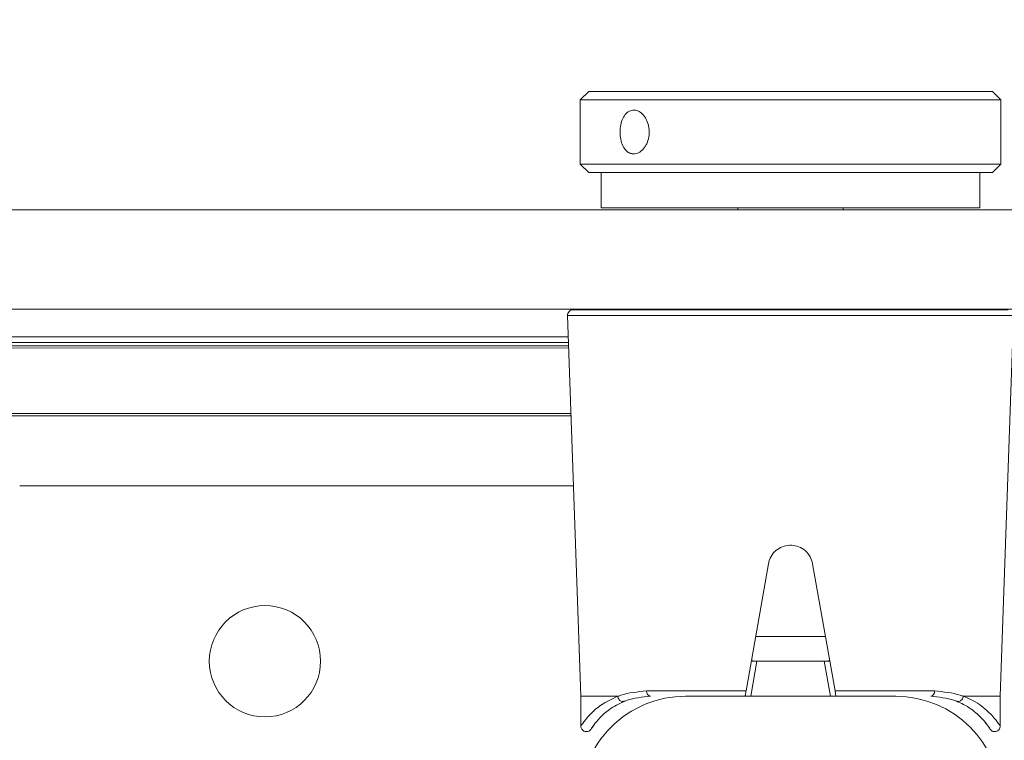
# Model space of a CAD drawing. Header units: feet. Extents: x 0 to 152726, y 0 to 59505.
# Tile 28 of 85: x 152349.885 to 152350.178, y 59280.938 to 59281.153. Entities that reach past the tile are written whole.
import ezdxf
from ezdxf import colors
from ezdxf.entities.mleader import LeaderData, LeaderLine
from ezdxf.math import Vec2, Vec3

# ---------------------------------------------------------------- set-up
doc = ezdxf.new("R2010")
doc.units = ezdxf.units.FT
doc.header["$LTSCALE"] = 0.1
doc.header["$MEASUREMENT"] = 0
for name, color, linetype, lineweight in [('BR_P_Slab_Object', 2, 'Continuous', 30), ('new FSB deck grid - PV_P_Curb', 1, 'Continuous', 13), ('PV_P_EOP_Br', 252, 'Continuous', 30), ('SC_Scratch7', 252, 'Continuous', 0)]:
    doc.layers.add(name, color=color, linetype=linetype, lineweight=lineweight)
doc.layers.add('L-ANNO-NOTE', color=30, linetype='Continuous')
doc.styles.add('Arial', font='arial.ttf')
pattern_1 = [(135.001858, (9.823252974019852, -14.04074562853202), (0.2651559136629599, 0.2651731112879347), []), (135.001858, (9.646476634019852, -14.04075135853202), (0.2651559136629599, 0.2651731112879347), [])]

# ---------------------------------------------------------------- blocks, each defined once
blk = doc.blocks.new('HIGH ST SCREENWALL_2 PANEL PLAN_9')
at = {"layer": 'SC_Scratch7', "lineweight": 0, "extrusion": (0, 0, -1)}
h = blk.add_hatch(dxfattribs=at)
h.set_pattern_fill('ANSI32', color=256, scale=0.01, style=0, pattern_type=2)
h.set_pattern_definition(pattern_1)
h.paths.add_polyline_path([(2.398455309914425, 0.08396245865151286), (2.398458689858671, -0.02020399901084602, -0.4142135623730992), (2.367209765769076, -0.05145495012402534), (2.304709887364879, -0.051456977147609, -0.414213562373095), (2.27345893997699, -0.02020805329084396), (2.273455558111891, 0.08395840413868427, -0.414213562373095), (2.304704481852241, 0.1152093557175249), (2.367204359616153, 0.1152113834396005, -0.414213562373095)])
h.paths.add_polyline_path([(2.289083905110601, -0.02020754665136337, 0.414213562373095), (2.304709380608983, -0.03583200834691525), (2.36720925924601, -0.03582998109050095, 0.414213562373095), (2.382833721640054, -0.02020450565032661), (2.382830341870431, 0.08396195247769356, 0.4142135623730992), (2.367204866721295, 0.09958641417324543), (2.304704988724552, 0.09958438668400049, 0.414213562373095), (2.289080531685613, 0.08395891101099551)])
h = blk.add_hatch(dxfattribs=at)
h.set_pattern_fill('ANSI32', color=256, scale=0.01, style=0, pattern_type=2)
h.set_pattern_definition(pattern_1)
h.paths.add_polyline_path([(2.398455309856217, 0.08396245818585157), (2.398458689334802, -0.02020399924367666, -0.4142135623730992), (2.36720976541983, -0.05145495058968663), (2.30470988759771, -0.05145697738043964, -0.414213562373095), (2.273458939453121, -0.02020805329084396), (2.27345555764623, 0.08395840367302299, -0.414213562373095), (2.304704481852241, 0.1152093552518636), (2.367204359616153, 0.1152113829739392, -0.414213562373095)])
h.paths.add_polyline_path([(2.289083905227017, -0.02020754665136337, 0.414213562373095), (2.304709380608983, -0.0358320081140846), (2.367209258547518, -0.03582998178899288, 0.414213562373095), (2.382833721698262, -0.0202045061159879), (2.382830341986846, 0.08396195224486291, 0.4142135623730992), (2.367204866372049, 0.09958641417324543), (2.304704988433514, 0.0995843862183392, 0.414213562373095), (2.289080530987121, 0.08395891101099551)])
at = {"layer": 'SC_Scratch7', "lineweight": 0}
for p, q in [((-2.398295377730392, -0.04269164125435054), (-2.398295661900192, -0.05145394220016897)), ((-2.398295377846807, -0.04269164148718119), (-2.398295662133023, -0.0514539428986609)), ((-2.277578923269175, -0.04303803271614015), (-2.278181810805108, -0.04375858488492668)), ((-2.277578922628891, -0.04303803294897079), (-2.278181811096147, -0.04375858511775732)), ((-2.273623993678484, -0.05145798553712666), (-2.27362370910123, -0.04269568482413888)), ((-2.2736239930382, -0.05145798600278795), (-2.27362370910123, -0.04269568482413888)), ((-2.398295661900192, -0.05145394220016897), (-2.402249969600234, -0.1645853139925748)), ((-2.398295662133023, -0.0514539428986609), (-2.402249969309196, -0.1645853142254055)), ((-2.387408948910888, -0.05145429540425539), (-2.398295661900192, -0.05145394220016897)), ((-2.387408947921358, -0.05145429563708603), (-2.398295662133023, -0.0514539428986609)), ((-2.367209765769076, -0.05145495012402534), (-2.304709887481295, -0.05145697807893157)), ((-2.36720976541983, -0.05145495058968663), (-2.304709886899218, -0.05145697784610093)), ((-2.347797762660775, -0.05145558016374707), (-2.345961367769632, -0.0618722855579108)), ((-2.347797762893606, -0.05145558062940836), (-2.345961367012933, -0.06187228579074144)), ((-2.325958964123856, -0.06187293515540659), (-2.324121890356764, -0.05145634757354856)), ((-2.325958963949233, -0.06187293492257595), (-2.324121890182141, -0.0514563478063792)), ((-2.2736239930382, -0.05145798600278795), (-2.284510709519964, -0.05145763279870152)), ((-2.273623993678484, -0.05145798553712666), (-2.284510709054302, -0.05145763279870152)), ((-2.269677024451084, -0.1645896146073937), (-2.273623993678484, -0.05145798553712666)), ((-2.269677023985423, -0.1645896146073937), (-2.2736239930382, -0.05145798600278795)), ((-2.349184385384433, -0.05303870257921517), (-2.378750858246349, -0.05303774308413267)), ((-2.349184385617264, -0.05303870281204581), (-2.378750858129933, -0.05303774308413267)), ((-2.342522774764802, -0.0908257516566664), (-2.349184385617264, -0.05303870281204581)), ((-2.342522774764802, -0.0908257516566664), (-2.349184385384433, -0.05303870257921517)), ((-2.322735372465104, -0.05303955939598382), (-2.329399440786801, -0.09082617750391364)), ((-2.322735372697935, -0.05303955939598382), (-2.32939944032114, -0.09082617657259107)), ((-2.293168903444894, -0.05304051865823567), (-2.322735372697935, -0.05303955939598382)), ((-2.293168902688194, -0.0530405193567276), (-2.322735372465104, -0.05303955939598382)), ((-2.345961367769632, -0.0618722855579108), (-2.346900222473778, -0.06187225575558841)), ((-2.345961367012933, -0.06187228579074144), (-2.346900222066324, -0.06187225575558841)), ((-2.345961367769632, -0.0618722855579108), (-2.325958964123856, -0.06187293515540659)), ((-2.345961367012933, -0.06187228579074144), (-2.325958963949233, -0.06187293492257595)), ((-2.325020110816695, -0.06187296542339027), (-2.325958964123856, -0.06187293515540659)), ((-2.325020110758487, -0.06187296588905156), (-2.325958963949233, -0.06187293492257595)), ((-2.346337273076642, -0.0691885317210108), (-2.325583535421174, -0.06918920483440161)), ((-2.346337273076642, -0.0691885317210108), (-2.325583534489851, -0.06918920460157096)), ((-2.565128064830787, -0.1139484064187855), (-2.400480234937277, -0.113953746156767)), ((-2.565128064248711, -0.1139484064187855), (-2.40048023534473, -0.1139537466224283)), ((-2.401232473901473, -0.1354750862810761), (-4.158875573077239, -0.1354180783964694)), ((-2.401208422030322, -0.1347870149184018), (-4.158875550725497, -0.1347300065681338)), ((-2.401912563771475, -0.1549322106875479), (-4.158876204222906, -0.1548752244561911)), ((-4.174501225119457, -0.1564764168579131), (-2.401968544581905, -0.1565339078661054)), ((-2.401936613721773, -0.1556202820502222), (-4.158876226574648, -0.1555632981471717)), ((-4.17323254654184, -0.1582087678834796), (-2.402029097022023, -0.1582662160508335)), ((-4.33075123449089, -0.1663910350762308), (-0.3411758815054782, -0.1665204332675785)), ((-2.402249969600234, -0.1645853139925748), (-2.269677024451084, -0.1645896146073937)), ((-2.402249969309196, -0.1645853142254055), (-2.269677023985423, -0.1645896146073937)), ((-2.271316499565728, -0.1662872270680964), (-2.400610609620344, -0.1662830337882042)), ((-2.271316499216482, -0.1662872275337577), (-2.400610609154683, -0.1662830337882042)), ((-2.351588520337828, -0.166284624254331), (-2.351588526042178, -0.1664552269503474)), ((-2.320338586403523, -0.1664562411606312), (-2.320338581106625, -0.1662856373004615)), ((-4.330752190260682, -0.1958909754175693), (-0.3411768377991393, -0.1960203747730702)), ((-2.351589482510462, -0.1959551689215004), (-2.35158950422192, -0.1966159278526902)), ((-2.32033956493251, -0.1966169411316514), (-2.32033954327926, -0.1959561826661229)), ((-2.392214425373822, -0.1966146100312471), (-2.392214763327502, -0.2070312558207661)), ((-2.392214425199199, -0.1966146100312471), (-2.392214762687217, -0.2070312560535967)), ((-2.392214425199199, -0.1966146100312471), (-2.279714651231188, -0.1966182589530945)), ((-2.279714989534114, -0.2070349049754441), (-2.27971465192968, -0.1966182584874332)), ((-2.279714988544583, -0.2070349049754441), (-2.279714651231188, -0.1966182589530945)), ((-2.39596475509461, -0.2070311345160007), (-2.398464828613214, -0.209531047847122)), ((-2.395964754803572, -0.2070311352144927), (-2.398464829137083, -0.2095310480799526)), ((-2.380708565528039, -0.2070316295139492), (-2.39596475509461, -0.2070311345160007)), ((-2.380708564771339, -0.2070316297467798), (-2.395964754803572, -0.2070311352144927)), ((-2.275964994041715, -0.2070350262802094), (-2.380708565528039, -0.2070316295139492)), ((-2.275964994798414, -0.2070350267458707), (-2.380708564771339, -0.2070316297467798)), ((-2.273465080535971, -0.2095351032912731), (-2.275964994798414, -0.2070350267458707)), ((-2.273465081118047, -0.2095351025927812), (-2.275964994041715, -0.2070350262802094)), ((-2.398464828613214, -0.209531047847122), (-2.398465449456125, -0.2286451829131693)), ((-2.398464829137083, -0.2095310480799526), (-2.398465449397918, -0.2286451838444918)), ((-2.382572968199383, -0.2095315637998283), (-2.398464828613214, -0.209531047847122)), ((-2.382572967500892, -0.2095315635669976), (-2.398464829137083, -0.2095310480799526)), ((-2.273465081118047, -0.2095351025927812), (-2.382572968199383, -0.2095315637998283)), ((-2.273465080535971, -0.2095351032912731), (-2.382572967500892, -0.2095315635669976)), ((-2.273465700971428, -0.2286492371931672), (-2.273465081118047, -0.2095351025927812)), ((-2.27346570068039, -0.2286492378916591), (-2.273465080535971, -0.2095351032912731)), ((-2.398465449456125, -0.2286451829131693), (-2.395965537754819, -0.2311452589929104)), ((-2.382573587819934, -0.2286456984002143), (-2.398465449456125, -0.2286451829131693)), ((-2.398465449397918, -0.2286451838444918), (-2.395965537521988, -0.2311452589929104)), ((-2.382573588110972, -0.2286456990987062), (-2.398465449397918, -0.2286451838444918)), ((-2.380709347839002, -0.2311457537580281), (-2.395965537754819, -0.2311452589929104)), ((-2.380709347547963, -0.2311457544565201), (-2.395965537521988, -0.2311452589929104)), ((-2.273465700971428, -0.2286492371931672), (-2.382573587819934, -0.2286456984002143)), ((-2.27346570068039, -0.2286492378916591), (-2.382573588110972, -0.2286456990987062)), ((-2.275965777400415, -0.2311491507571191), (-2.380709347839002, -0.2311457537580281)), ((-2.275965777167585, -0.2311491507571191), (-2.380709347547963, -0.2311457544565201)), ((-2.275965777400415, -0.2311491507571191), (-2.273465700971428, -0.2286492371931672)), ((-2.275965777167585, -0.2311491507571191), (-2.27346570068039, -0.2286492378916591))]:
    blk.add_line(p, q, dxfattribs=at)
at = {"layer": 'SC_Scratch7', "lineweight": 0, "extrusion": (0, 0, -1)}
for centre in [(2.492209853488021, -0.06186754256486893), (2.492209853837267, -0.06186754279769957)]:
    blk.add_circle(centre, 0.01654163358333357, dxfattribs=at)
at = {"layer": 'SC_Scratch7', "lineweight": 0}
for centre, radius, start, end in [((-2.367208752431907, -0.02020501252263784), 0.03124993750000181, 179.9981416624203, 269.9981416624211), ((-2.367208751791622, -0.02020501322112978), 0.03124993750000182, 179.9981416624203, 269.9981416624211), ((-2.30470887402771, -0.02020703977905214), 0.03124993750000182, 269.9981416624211, 359.9981416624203), ((-2.30470887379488, -0.02020703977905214), 0.03124993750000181, 269.9981416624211, 359.9981416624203), ((-2.377324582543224, -0.05285988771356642), 0.00143732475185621, 102.1220950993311, 187.1080046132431), ((-2.377324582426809, -0.05285988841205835), 0.00143732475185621, 102.1220950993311, 187.1080046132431), ((-2.294595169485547, -0.05286257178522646), 0.001437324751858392, 352.8882787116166, 77.8741882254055), ((-2.294595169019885, -0.05286257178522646), 0.001437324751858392, 352.8882787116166, 77.8741882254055), ((-2.400610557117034, -0.1646426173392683), 0.00164041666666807, 177.9981416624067, 269.9981416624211), ((-2.400610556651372, -0.1646426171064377), 0.00164041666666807, 177.9981416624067, 269.9981416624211)]:
    blk.add_arc(centre, radius, start, end, dxfattribs=at)
for points, knots in [([(-2.394208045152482, -0.04320320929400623), (-2.394428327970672, -0.04291477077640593), (-2.395015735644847, -0.04214561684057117), (-2.395188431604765, -0.04182389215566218), (-2.395261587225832, -0.04171334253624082), (-2.395276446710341, -0.04168661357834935), (-2.395331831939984, -0.04160793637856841), (-2.395396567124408, -0.0415229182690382), (-2.395539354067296, -0.04136517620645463), (-2.395798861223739, -0.04116135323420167), (-2.396230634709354, -0.04096183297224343), (-2.396800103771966, -0.04090603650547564), (-2.397392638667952, -0.04107322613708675), (-2.397856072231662, -0.04141590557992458), (-2.398148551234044, -0.04184478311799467), (-2.398275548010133, -0.04225923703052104), (-2.398308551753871, -0.04254181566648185), (-2.398289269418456, -0.04267898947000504), (-2.398286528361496, -0.04269849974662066)], [0, 0, 0, 0, 0.239494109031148, 0.6386401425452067, 0.6903878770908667, 0.7194794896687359, 0.7258785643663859, 0.7320686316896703, 0.746010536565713, 0.7666494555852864, 0.7961242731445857, 0.8367373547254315, 0.8745890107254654, 0.9127435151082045, 0.9459102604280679, 0.9731441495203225, 0.9961802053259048, 1, 1, 1, 1]), ([(-2.394208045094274, -0.04320320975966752), (-2.394428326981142, -0.04291477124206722), (-2.395015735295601, -0.04214561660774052), (-2.395188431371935, -0.04182389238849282), (-2.395261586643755, -0.04171334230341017), (-2.395276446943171, -0.04168661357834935), (-2.395331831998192, -0.0416079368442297), (-2.395396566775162, -0.0415229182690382), (-2.395539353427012, -0.04136517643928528), (-2.395798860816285, -0.04116135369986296), (-2.396230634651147, -0.04096183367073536), (-2.39680010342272, -0.04090603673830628), (-2.39739263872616, -0.04107322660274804), (-2.397856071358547, -0.0414159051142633), (-2.398148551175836, -0.0418447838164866), (-2.398275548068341, -0.04225923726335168), (-2.398308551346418, -0.0425418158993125), (-2.398289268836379, -0.04267898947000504), (-2.398286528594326, -0.04269849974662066)], [0, 0, 0, 0, 0.239494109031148, 0.6386401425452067, 0.6903878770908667, 0.7194794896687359, 0.7258785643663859, 0.7320686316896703, 0.746010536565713, 0.7666494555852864, 0.7961242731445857, 0.8367373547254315, 0.8745890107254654, 0.9127435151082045, 0.9459102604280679, 0.9731441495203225, 0.9961802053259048, 1, 1, 1, 1]), ([(-2.273639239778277, -0.04269373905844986), (-2.273633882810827, -0.04258065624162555), (-2.27361970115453, -0.04228112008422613), (-2.27378629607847, -0.04180381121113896), (-2.274140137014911, -0.04133886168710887), (-2.274638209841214, -0.04102986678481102), (-2.2751646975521, -0.0409196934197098), (-2.275623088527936, -0.04096429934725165), (-2.275980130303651, -0.04109305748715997), (-2.276246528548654, -0.04125877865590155), (-2.276427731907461, -0.04141954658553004), (-2.276536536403, -0.04154495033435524), (-2.276586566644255, -0.04161115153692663), (-2.276612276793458, -0.04164728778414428), (-2.276634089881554, -0.04167944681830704), (-2.276659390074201, -0.04171859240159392), (-2.276688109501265, -0.04176583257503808), (-2.276834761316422, -0.04198897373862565), (-2.277141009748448, -0.04252321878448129), (-2.27766311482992, -0.04315554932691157), (-2.277749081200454, -0.04325966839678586)], [0, 0, 0, 0, 0.02130453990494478, 0.05643219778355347, 0.09264564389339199, 0.1300030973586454, 0.1645207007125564, 0.1924100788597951, 0.215961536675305, 0.2356471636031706, 0.2513168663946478, 0.2619547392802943, 0.2675243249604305, 0.2724181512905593, 0.279576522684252, 0.2941373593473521, 0.3400668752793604, 0.5236046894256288, 0.9215570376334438, 1, 1, 1, 1]), ([(-2.273639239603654, -0.04269373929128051), (-2.273633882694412, -0.04258065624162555), (-2.273619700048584, -0.04228112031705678), (-2.273786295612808, -0.04180381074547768), (-2.274140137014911, -0.04133886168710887), (-2.274638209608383, -0.04102986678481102), (-2.275164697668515, -0.04091969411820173), (-2.275623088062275, -0.04096429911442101), (-2.275980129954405, -0.04109305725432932), (-2.276246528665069, -0.04125877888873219), (-2.276427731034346, -0.04141954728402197), (-2.276536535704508, -0.04154495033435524), (-2.276586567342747, -0.04161115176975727), (-2.276612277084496, -0.04164728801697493), (-2.276634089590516, -0.04167944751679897), (-2.276659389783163, -0.04171859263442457), (-2.276688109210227, -0.04176583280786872), (-2.276834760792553, -0.04198897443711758), (-2.27714100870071, -0.04252321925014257), (-2.277663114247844, -0.04315554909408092), (-2.277749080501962, -0.04325966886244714)], [0, 0, 0, 0, 0.02130453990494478, 0.05643219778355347, 0.09264564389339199, 0.1300030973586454, 0.1645207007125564, 0.1924100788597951, 0.215961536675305, 0.2356471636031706, 0.2513168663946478, 0.2619547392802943, 0.2675243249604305, 0.2724181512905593, 0.279576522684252, 0.2941373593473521, 0.3400668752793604, 0.5236046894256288, 0.9215570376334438, 1, 1, 1, 1]), ([(-2.387408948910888, -0.05145429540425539), (-2.389100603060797, -0.05063464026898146), (-2.392324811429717, -0.04907241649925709), (-2.395512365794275, -0.04621229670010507), (-2.397821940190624, -0.04336928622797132), (-2.398079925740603, -0.04292666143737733), (-2.398217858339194, -0.04269001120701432)], [0, 0, 0, 0, 0.2571529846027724, 0.4901211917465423, 0.7273915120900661, 1, 1, 1, 1]), ([(-2.387408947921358, -0.05145429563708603), (-2.38910060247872, -0.05063464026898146), (-2.392324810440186, -0.04907241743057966), (-2.395512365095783, -0.04621229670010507), (-2.397821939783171, -0.04336928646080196), (-2.398079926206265, -0.04292666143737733), (-2.398217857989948, -0.04269001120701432)], [0, 0, 0, 0, 0.2571529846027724, 0.4901211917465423, 0.7273915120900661, 1, 1, 1, 1]), ([(-2.394217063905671, -0.04321088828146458), (-2.39468848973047, -0.04252312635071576), (-2.39565715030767, -0.04110993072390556), (-2.39481588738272, -0.0424863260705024), (-2.392801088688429, -0.04501168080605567), (-2.389901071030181, -0.04772418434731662), (-2.386924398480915, -0.04919438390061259), (-2.385373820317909, -0.04996022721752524)], [0, 0, 0, 0, 0.2164665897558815, 0.4447885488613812, 0.6224134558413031, 0.8033112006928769, 1, 1, 1, 1]), ([(-2.394217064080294, -0.04321088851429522), (-2.39468848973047, -0.04252312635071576), (-2.395657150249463, -0.04110993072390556), (-2.394815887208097, -0.04248632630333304), (-2.392801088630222, -0.04501168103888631), (-2.389901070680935, -0.04772418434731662), (-2.386924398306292, -0.04919438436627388), (-2.385373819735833, -0.0499602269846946)], [0, 0, 0, 0, 0.2164665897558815, 0.4447885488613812, 0.6224134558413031, 0.8033112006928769, 1, 1, 1, 1]), ([(-2.286545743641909, -0.0499634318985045), (-2.285863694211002, -0.04966314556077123), (-2.283434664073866, -0.04859371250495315), (-2.280162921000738, -0.04612903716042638), (-2.277573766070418, -0.04322392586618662), (-2.276388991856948, -0.04131660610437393), (-2.276709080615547, -0.04179212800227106), (-2.276737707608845, -0.0418346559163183)], [0, 0, 0, 0, 0.107842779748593, 0.3840685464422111, 0.666884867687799, 0.9702082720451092, 1, 1, 1, 1]), ([(-2.286545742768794, -0.04996343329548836), (-2.285863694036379, -0.04966314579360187), (-2.28343466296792, -0.04859371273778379), (-2.280162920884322, -0.04612903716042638), (-2.277573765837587, -0.04322392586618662), (-2.276388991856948, -0.04131660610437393), (-2.276709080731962, -0.0417921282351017), (-2.276737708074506, -0.04183465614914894)], [0, 0, 0, 0, 0.107842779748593, 0.3840685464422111, 0.666884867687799, 0.9702082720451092, 1, 1, 1, 1]), ([(-2.273701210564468, -0.04269402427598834), (-2.273675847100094, -0.04265736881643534), (-2.273332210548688, -0.042160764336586), (-2.274645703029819, -0.04421624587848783), (-2.277495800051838, -0.04733285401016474), (-2.281092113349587, -0.04998343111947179), (-2.283780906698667, -0.05114292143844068), (-2.284510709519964, -0.05145763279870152)], [0, 0, 0, 0, 0.02419217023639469, 0.3277420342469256, 0.6067835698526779, 0.8932725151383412, 1, 1, 1, 1]), ([(-2.273701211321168, -0.0426940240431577), (-2.273675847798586, -0.04265736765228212), (-2.273332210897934, -0.04216076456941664), (-2.274645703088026, -0.04421624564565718), (-2.2774957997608, -0.04733285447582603), (-2.281092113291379, -0.04998343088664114), (-2.283780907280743, -0.05114292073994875), (-2.284510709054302, -0.05145763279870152)], [0, 0, 0, 0, 0.02419217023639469, 0.3277420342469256, 0.6067835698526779, 0.8932725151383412, 1, 1, 1, 1]), ([(-2.387331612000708, -0.05142703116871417), (-2.387331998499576, -0.05142865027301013), (-2.387332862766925, -0.05143231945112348), (-2.387336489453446, -0.05143786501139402), (-2.387347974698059, -0.05144726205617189), (-2.387373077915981, -0.05145315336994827), (-2.387395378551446, -0.05145386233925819), (-2.387408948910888, -0.05145429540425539)], [0, 0, 0, 0, 0.03580645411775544, 0.08120784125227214, 0.1683558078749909, 0.4940119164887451, 1, 1, 1, 1]), ([(-2.387331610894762, -0.05142703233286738), (-2.387331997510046, -0.05142865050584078), (-2.387332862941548, -0.05143231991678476), (-2.3873364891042, -0.05143786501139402), (-2.387347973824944, -0.05144726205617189), (-2.387373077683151, -0.05145315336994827), (-2.387395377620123, -0.05145386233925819), (-2.387408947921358, -0.05145429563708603)], [0, 0, 0, 0, 0.03580645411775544, 0.08120784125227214, 0.1683558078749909, 0.4940119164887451, 1, 1, 1, 1]), ([(-2.387331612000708, -0.05142703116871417), (-2.387288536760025, -0.05124782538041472), (-2.387202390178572, -0.05088940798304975), (-2.386895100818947, -0.0504203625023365), (-2.386495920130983, -0.05007078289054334), (-2.386036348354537, -0.04988009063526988), (-2.385697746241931, -0.04987401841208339), (-2.385482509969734, -0.04992104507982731), (-2.385415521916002, -0.04994519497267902), (-2.385373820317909, -0.04996022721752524)], [0, 0, 0, 0, 0.1824633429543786, 0.3649266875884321, 0.5473901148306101, 0.729854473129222, 0.9123202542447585, 0.9454189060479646, 1, 1, 1, 1]), ([(-2.378750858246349, -0.05303774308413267), (-2.381449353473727, -0.05277705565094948), (-2.384511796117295, -0.05248121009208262), (-2.386997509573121, -0.05155679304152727), (-2.38730819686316, -0.0514361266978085), (-2.387331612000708, -0.05142703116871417)], [0, 0, 0, 0, 0.8727047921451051, 0.9904055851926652, 1, 1, 1, 1]), ([(-2.387331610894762, -0.05142703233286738), (-2.387288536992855, -0.05124782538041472), (-2.387202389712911, -0.05088940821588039), (-2.386895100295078, -0.05042036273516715), (-2.386495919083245, -0.05007078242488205), (-2.386036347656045, -0.04988009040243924), (-2.385697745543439, -0.04987401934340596), (-2.385482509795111, -0.04992104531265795), (-2.38541552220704, -0.04994519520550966), (-2.385373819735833, -0.0499602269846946)], [0, 0, 0, 0, 0.1824633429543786, 0.3649266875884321, 0.5473901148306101, 0.729854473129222, 0.9123202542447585, 0.9454189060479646, 1, 1, 1, 1]), ([(-2.378750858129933, -0.05303774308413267), (-2.381449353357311, -0.05277705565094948), (-2.384511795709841, -0.05248120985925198), (-2.386997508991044, -0.0515567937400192), (-2.387308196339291, -0.05143612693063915), (-2.387331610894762, -0.05142703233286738)], [0, 0, 0, 0, 0.8727047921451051, 0.9904055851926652, 1, 1, 1, 1]), ([(-2.385373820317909, -0.04996022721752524), (-2.385089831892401, -0.05007124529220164), (-2.382879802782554, -0.05093522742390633), (-2.380072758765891, -0.0512127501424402), (-2.377626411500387, -0.05145461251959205)], [0, 0, 0, 0, 0.1284970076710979, 1, 1, 1, 1]), ([(-2.385373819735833, -0.0499602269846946), (-2.385089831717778, -0.05007124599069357), (-2.382879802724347, -0.05093522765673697), (-2.380072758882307, -0.0512127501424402), (-2.377626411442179, -0.05145461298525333)], [0, 0, 0, 0, 0.1284970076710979, 1, 1, 1, 1]), ([(-2.349463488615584, -0.0514555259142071), (-2.349460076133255, -0.05147488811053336), (-2.349453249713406, -0.05151359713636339), (-2.349400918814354, -0.05181045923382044), (-2.349323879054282, -0.05224745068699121), (-2.349245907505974, -0.0526897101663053), (-2.349198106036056, -0.05296088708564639), (-2.349184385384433, -0.05303870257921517)], [0, 0, 0, 0, 0.2253311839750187, 0.4504917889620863, 0.6794496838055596, 0.9080175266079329, 1, 1, 1, 1]), ([(-2.349463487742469, -0.05145552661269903), (-2.349460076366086, -0.05147488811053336), (-2.349453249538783, -0.05151359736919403), (-2.349400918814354, -0.05181045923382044), (-2.349323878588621, -0.05224745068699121), (-2.349245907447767, -0.05268971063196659), (-2.349198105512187, -0.05296088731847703), (-2.349184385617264, -0.05303870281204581)], [0, 0, 0, 0, 0.2253311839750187, 0.4504917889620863, 0.6794496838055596, 0.9080175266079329, 1, 1, 1, 1]), ([(-2.322735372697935, -0.05303955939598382), (-2.322702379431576, -0.05285248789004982), (-2.322636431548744, -0.05247853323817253), (-2.322551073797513, -0.05199454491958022), (-2.32248777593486, -0.05163561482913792), (-2.32245926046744, -0.05147393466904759), (-2.322456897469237, -0.05146053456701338), (-2.322456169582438, -0.05145640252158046)], [0, 0, 0, 0, 0.221104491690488, 0.441988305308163, 0.6682230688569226, 0.8976805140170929, 1, 1, 1, 1]), ([(-2.322735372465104, -0.05303955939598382), (-2.322702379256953, -0.05285248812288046), (-2.322636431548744, -0.05247853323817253), (-2.322551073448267, -0.05199454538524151), (-2.322487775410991, -0.05163561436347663), (-2.322459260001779, -0.05147393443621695), (-2.322456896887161, -0.05146053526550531), (-2.322456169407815, -0.05145640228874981)], [0, 0, 0, 0, 0.221104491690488, 0.441988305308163, 0.6682230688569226, 0.8976805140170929, 1, 1, 1, 1]), ([(-2.29429324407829, -0.05145731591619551), (-2.291846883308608, -0.05121561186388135), (-2.289039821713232, -0.05093827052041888), (-2.286829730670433, -0.05007443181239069), (-2.286545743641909, -0.0499634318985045)], [0, 0, 0, 0, 0.8715029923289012, 1, 1, 1, 1]), ([(-2.294293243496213, -0.05145731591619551), (-2.291846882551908, -0.05121561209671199), (-2.289039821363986, -0.05093827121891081), (-2.286829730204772, -0.05007443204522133), (-2.286545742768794, -0.04996343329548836)], [0, 0, 0, 0, 0.8715029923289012, 1, 1, 1, 1]), ([(-2.284588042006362, -0.05143036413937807), (-2.284611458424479, -0.05143945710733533), (-2.284922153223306, -0.0515601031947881), (-2.287407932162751, -0.05248435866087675), (-2.290470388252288, -0.05278000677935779), (-2.293168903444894, -0.05304051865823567)], [0, 0, 0, 0, 0.009594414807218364, 0.1272952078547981, 1, 1, 1, 1]), ([(-2.284588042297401, -0.05143036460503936), (-2.284611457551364, -0.05143945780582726), (-2.284922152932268, -0.05156010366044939), (-2.287407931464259, -0.05248435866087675), (-2.290470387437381, -0.05278000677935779), (-2.293168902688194, -0.0530405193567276)], [0, 0, 0, 0, 0.009594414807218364, 0.1272952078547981, 1, 1, 1, 1]), ([(-2.284588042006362, -0.05143036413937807), (-2.284631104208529, -0.05125115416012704), (-2.284717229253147, -0.05089273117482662), (-2.28502448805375, -0.05042366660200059), (-2.285423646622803, -0.05007406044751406), (-2.285883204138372, -0.04988333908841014), (-2.286221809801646, -0.04987724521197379), (-2.286437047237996, -0.04992425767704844), (-2.286504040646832, -0.04994840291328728), (-2.286545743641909, -0.0499634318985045)], [0, 0, 0, 0, 0.1824633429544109, 0.3649266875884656, 0.5473901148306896, 0.7298544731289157, 0.9123202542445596, 0.9454189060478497, 1, 1, 1, 1]), ([(-2.284588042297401, -0.05143036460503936), (-2.284631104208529, -0.05125115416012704), (-2.284717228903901, -0.05089273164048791), (-2.28502448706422, -0.05042366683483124), (-2.285423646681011, -0.05007406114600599), (-2.285883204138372, -0.04988333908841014), (-2.286221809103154, -0.04987724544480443), (-2.286437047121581, -0.04992425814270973), (-2.286504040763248, -0.04994840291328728), (-2.286545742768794, -0.04996343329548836)], [0, 0, 0, 0, 0.1824633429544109, 0.3649266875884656, 0.5473901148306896, 0.7298544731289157, 0.9123202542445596, 0.9454189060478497, 1, 1, 1, 1]), ([(-2.284510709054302, -0.05145763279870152), (-2.284519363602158, -0.05145747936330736), (-2.284533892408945, -0.05145722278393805), (-2.2845524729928, -0.05145475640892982), (-2.284565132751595, -0.05145156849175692), (-2.284574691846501, -0.05144756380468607), (-2.284581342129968, -0.051443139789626), (-2.28458555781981, -0.05143769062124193), (-2.284587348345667, -0.05143383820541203), (-2.284587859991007, -0.05143127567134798), (-2.284588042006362, -0.05143036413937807)], [0, 0, 0, 0, 0.3215596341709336, 0.5397412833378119, 0.6888517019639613, 0.7919125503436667, 0.9005355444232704, 0.9440219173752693, 0.9801240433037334, 1, 1, 1, 1]), ([(-2.284510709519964, -0.05145763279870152), (-2.284519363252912, -0.051457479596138), (-2.284533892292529, -0.05145722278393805), (-2.28455247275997, -0.05145475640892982), (-2.284565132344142, -0.05145156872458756), (-2.284574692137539, -0.05144756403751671), (-2.284581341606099, -0.05144314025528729), (-2.28458555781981, -0.05143769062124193), (-2.284587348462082, -0.05143383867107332), (-2.284587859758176, -0.05143127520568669), (-2.284588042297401, -0.05143036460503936)], [0, 0, 0, 0, 0.3215596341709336, 0.5397412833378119, 0.6888517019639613, 0.7919125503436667, 0.9005355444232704, 0.9440219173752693, 0.9801240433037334, 1, 1, 1, 1]), ([(-2.347473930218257, -0.06274099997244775), (-2.347494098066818, -0.0626074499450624), (-2.347534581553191, -0.06233936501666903), (-2.347472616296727, -0.0620561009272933), (-2.347276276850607, -0.06190916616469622), (-2.347062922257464, -0.06187455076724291), (-2.346931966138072, -0.06187270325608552), (-2.346900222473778, -0.06187225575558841)], [0, 0, 0, 0, 0.2596090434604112, 0.5211299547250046, 0.7440978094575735, 0.9379679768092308, 1, 1, 1, 1]), ([(-2.347473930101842, -0.06274099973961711), (-2.347494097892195, -0.06260745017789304), (-2.347534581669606, -0.06233936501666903), (-2.347472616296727, -0.0620561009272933), (-2.347276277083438, -0.06190916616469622), (-2.347062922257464, -0.0618745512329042), (-2.346931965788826, -0.06187270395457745), (-2.346900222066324, -0.06187225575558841)], [0, 0, 0, 0, 0.2596090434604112, 0.5211299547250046, 0.7440978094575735, 0.9379679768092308, 1, 1, 1, 1]), ([(-2.325020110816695, -0.06187296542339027), (-2.324916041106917, -0.06187774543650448), (-2.324707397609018, -0.06188733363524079), (-2.324504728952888, -0.06199865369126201), (-2.324408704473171, -0.06219540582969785), (-2.324399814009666, -0.06244641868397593), (-2.32443148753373, -0.06264698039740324), (-2.324446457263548, -0.06274174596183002)], [0, 0, 0, 0, 0.2090964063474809, 0.41922301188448, 0.614313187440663, 0.8177607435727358, 1, 1, 1, 1]), ([(-2.325020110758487, -0.06187296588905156), (-2.324916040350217, -0.06187774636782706), (-2.324707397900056, -0.06188733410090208), (-2.324504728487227, -0.06199865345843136), (-2.324408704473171, -0.06219540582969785), (-2.324399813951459, -0.06244641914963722), (-2.324431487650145, -0.06264698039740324), (-2.32444645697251, -0.06274174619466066)], [0, 0, 0, 0, 0.2090964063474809, 0.41922301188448, 0.614313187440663, 0.8177607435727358, 1, 1, 1, 1]), ([(-2.32939944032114, -0.09082617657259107), (-2.329602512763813, -0.0915520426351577), (-2.330008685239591, -0.09300387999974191), (-2.331487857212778, -0.09476876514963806), (-2.333420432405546, -0.09596841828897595), (-2.335651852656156, -0.09645164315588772), (-2.337902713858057, -0.09617361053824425), (-2.339934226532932, -0.09517403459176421), (-2.341521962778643, -0.09355958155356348), (-2.342281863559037, -0.09198506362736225), (-2.342478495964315, -0.09103881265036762), (-2.342522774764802, -0.0908257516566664)], [0, 0, 0, 0, 0.1209405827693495, 0.2418986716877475, 0.3631789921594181, 0.4839141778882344, 0.6036428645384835, 0.7231756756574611, 0.843561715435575, 0.9647756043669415, 1, 1, 1, 1]), ([(-2.329399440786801, -0.09082617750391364), (-2.329602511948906, -0.0915520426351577), (-2.330008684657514, -0.09300388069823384), (-2.331487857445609, -0.09476876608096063), (-2.333420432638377, -0.09596841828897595), (-2.33565185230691, -0.09645164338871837), (-2.337902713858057, -0.09617361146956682), (-2.339934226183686, -0.09517403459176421), (-2.341521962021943, -0.09355958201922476), (-2.34228186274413, -0.09198506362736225), (-2.342478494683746, -0.09103881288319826), (-2.342522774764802, -0.0908257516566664)], [0, 0, 0, 0, 0.1209405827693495, 0.2418986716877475, 0.3631789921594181, 0.4839141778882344, 0.6036428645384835, 0.7231756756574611, 0.843561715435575, 0.9647756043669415, 1, 1, 1, 1]), ([(-2.38257306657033, -0.2125782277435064), (-2.382081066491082, -0.212649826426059), (-2.381097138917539, -0.2127930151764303), (-2.379722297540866, -0.2139085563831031), (-2.378645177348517, -0.2155544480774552), (-2.378012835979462, -0.2176156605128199), (-2.377921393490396, -0.2198369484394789), (-2.378380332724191, -0.2219696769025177), (-2.37932120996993, -0.2237799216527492), (-2.380615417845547, -0.2250678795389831), (-2.382089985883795, -0.2256827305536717), (-2.383558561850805, -0.2255544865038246), (-2.384860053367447, -0.2247032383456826), (-2.385873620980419, -0.2232228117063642), (-2.386513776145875, -0.2212733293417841), (-2.386730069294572, -0.2190769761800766), (-2.386509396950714, -0.2168883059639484), (-2.385869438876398, -0.2149452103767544), (-2.384853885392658, -0.2134738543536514), (-2.383693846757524, -0.2126901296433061), (-2.38289162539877, -0.2126100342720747), (-2.38257306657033, -0.2125782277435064)], [0, 0, 0, 0, 0.05349092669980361, 0.1069749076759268, 0.1606395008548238, 0.2144261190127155, 0.2680150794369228, 0.3213949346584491, 0.3748804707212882, 0.4286210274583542, 0.4823693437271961, 0.5358670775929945, 0.5892470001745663, 0.6428222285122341, 0.696605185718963, 0.7502835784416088, 0.8037058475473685, 0.8571211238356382, 0.9107880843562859, 0.964574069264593, 1, 1, 1, 1]), ([(-2.382573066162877, -0.2125782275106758), (-2.382081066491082, -0.212649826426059), (-2.381097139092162, -0.212793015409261), (-2.379722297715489, -0.2139085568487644), (-2.378645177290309, -0.2155544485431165), (-2.378012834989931, -0.2176156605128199), (-2.377921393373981, -0.2198369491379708), (-2.378380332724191, -0.221969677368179), (-2.37932120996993, -0.2237799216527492), (-2.380615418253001, -0.2250678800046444), (-2.382089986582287, -0.2256827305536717), (-2.38355856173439, -0.2255544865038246), (-2.384860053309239, -0.2247032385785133), (-2.385873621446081, -0.2232228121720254), (-2.386513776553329, -0.2212733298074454), (-2.386730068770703, -0.2190769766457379), (-2.386509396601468, -0.2168883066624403), (-2.385869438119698, -0.2149452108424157), (-2.384853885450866, -0.2134738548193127), (-2.383693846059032, -0.2126901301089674), (-2.382891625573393, -0.212610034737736), (-2.382573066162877, -0.2125782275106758)], [0, 0, 0, 0, 0.05349092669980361, 0.1069749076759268, 0.1606395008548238, 0.2144261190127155, 0.2680150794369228, 0.3213949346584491, 0.3748804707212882, 0.4286210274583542, 0.4823693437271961, 0.5358670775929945, 0.5892470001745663, 0.6428222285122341, 0.696605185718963, 0.7502835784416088, 0.8037058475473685, 0.8571211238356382, 0.9107880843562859, 0.964574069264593, 1, 1, 1, 1])]:
    blk.add_open_spline(points, degree=3, knots=knots, dxfattribs=at)
blk = doc.blocks.new('Bridge plan')
at = {"layer": 'BR_P_Slab_Object', "lineweight": -3, "extrusion": (0, 0, -1)}
blk.add_arc((-1828090.169735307, 711476.3242716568), 34.99999999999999, 7.36280030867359, 88.0910785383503, dxfattribs=at)
at = {"layer": 'new FSB deck grid - PV_P_Curb', "lineweight": -3, "flags": 128}
blk.add_lwpolyline([(1828055.540194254, 711471.0040055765), (1828055.678605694, 711477.106561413, -0.3979067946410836), (1828089.020512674, 711510.8051255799), (1828097.788985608, 711511.0973726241), (1828106.051032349, 711503.3682987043), (1828170.577748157, 711505.5189288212), (1828178.306822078, 711513.7809755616), (1828178.672675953, 711513.7931692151, -0.4294485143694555), (1828209.150341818, 711483.7662739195, -0.037111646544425), (1828208.745939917, 711479.4118610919), (1828207.966893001, 711474.7845801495)], format="xyb", dxfattribs=at)
at = {"layer": 'PV_P_EOP_Br', "lineweight": -3, "extrusion": (0, 0, -1)}
for start in [1.299296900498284, 7.36280030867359]:
    blk.add_arc((-1828090.169735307, 711476.3242716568), 34.99999999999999, start, 88.0910785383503, dxfattribs=at)
at = {"layer": 'SC_Scratch7', "lineweight": -3, "extrusion": (0, 0, -1), "rotation": 180.0002309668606}
blk.add_blockref('HIGH ST SCREENWALL_2 PANEL PLAN_9', (-1828091.513391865, 711482.1632070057), dxfattribs=at)
blk = doc.blocks.new('Trellis Base')
blk.add_blockref('Bridge plan', (-1675739.0632623, -652201.2630976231))
at = {"layer": 'L-ANNO-NOTE'}
ml = blk.add_multileader_mtext('Standard', dxfattribs=at)
ml.set_content('W. LIVINGSTON AVENUE', color=11, style='Arial')
ml.set_leader_properties()
ml.build(insert=Vec2(0, 0))
ml.multileader.update_dxf_attribs({"has_dogleg": 0, "dogleg_length": 0.36, "arrow_head_size": 1.25, "scale": 10})
ctx = ml.context
ctx.base_point, ctx.scale, ctx.char_height, ctx.arrow_head_size, ctx.landing_gap_size, ctx.plane_origin, ctx.plane_x_axis, ctx.plane_y_axis = Vec3(152493.4333448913, 59387.86988106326), 10, 1.25, 1.25, 0.5, Vec3(152496.4817137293, 59382.31385021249), Vec3(0.2347390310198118, 0.9720584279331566), Vec3(-0.9720584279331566, 0.2347390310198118)
notes = []
notes.append((ctx, [(0, (0, 0, 0), (0, 0), (1, 0), 1, [])]))
ctx.mtext.insert, ctx.mtext.text_direction, ctx.mtext.rotation, ctx.mtext.flow_direction = Vec3(152492.9328174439, 59388.50512407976), Vec3(0.2347390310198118, 0.9720584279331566), 1.333846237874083, 5
ml = blk.add_multileader_mtext('Standard', dxfattribs=at)
ml.set_content('S. FRONT STREET', color=11, style='Arial')
ml.set_leader_properties()
ml.build(insert=Vec2(0, 0))
ml.multileader.update_dxf_attribs({"has_dogleg": 0, "dogleg_length": 0.36, "arrow_head_size": 1.25, "scale": 10})
ctx = ml.context
ctx.base_point, ctx.scale, ctx.char_height, ctx.arrow_head_size, ctx.landing_gap_size, ctx.plane_origin = Vec3(152391.6984540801, 59316.60244546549), 10, 1.25, 1.25, 0.5, Vec3(152387.0132386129, 59312.33503554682)
notes.append((ctx, [(0, (0, 0, 0), (0, 0), (1, 0), 1, [])]))
ctx.mtext.insert, ctx.mtext.flow_direction = Vec3(152392.1984540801, 59317.23810371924), 5
for ctx, leaders in notes:
    for number, flags, end, landing, length, lines in leaders:
        leader = LeaderData()
        leader.index, (leader.has_last_leader_line, leader.has_dogleg_vector, leader.attachment_direction) = number, flags
        leader.last_leader_point, leader.dogleg_vector, leader.dogleg_length = Vec3(end), Vec3(landing), length
        for number, points, colour, breaks in lines:
            line = LeaderLine()
            line.index, line.vertices, line.color, line.breaks = number, Vec3.list(points), colors.encode_raw_color(colour), breaks
            leader.lines.append(line)
        ctx.leaders.append(leader)

msp = doc.modelspace()

# ---------------------------------------------------------------- block references
msp.add_blockref('Trellis Base', (0, 0))

# ---------------------------------------------------------------- next in the draw order: leaders
at = {"layer": 'L-ANNO-NOTE'}
ml = msp.add_multileader_mtext('Standard', dxfattribs=at)
ml.set_content('VERTICAL PANEL MODULE ON BACK OF TRELLIS, TYP OF 5', color=11, style='Arial')
ml.set_leader_properties()
ml.build(insert=Vec2(0, 0))
ml.multileader.update_dxf_attribs({"has_dogleg": 0, "dogleg_length": 0.36, "arrow_head_size": 1.25, "scale": 10})
ctx = ml.context
ctx.base_point, ctx.scale, ctx.char_height, ctx.arrow_head_size, ctx.landing_gap_size, ctx.plane_origin = Vec3(152474.8585207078, 59417.31804131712), 10, 1.25, 1.25, 0.5, Vec3(152470.1733052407, 59413.05063139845)
notes = []
notes.append((ctx, [(0, (0, 0, 0), (0, 0), (1, 0), 1, [])]))
ctx.mtext.insert, ctx.mtext.width, ctx.mtext.flow_direction = Vec3(152475.3585207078, 59417.95369957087), 25.03212493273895, 5
ctx.mtext.has_bg_fill, ctx.mtext.bg_color, ctx.mtext.bg_scale_factor, ctx.mtext.bg_transparency, ctx.mtext.use_window_bg_color = 1, -1027028792, 1.5, 0, 1
for ctx, leaders in notes:
    for number, flags, end, landing, length, lines in leaders:
        leader = LeaderData()
        leader.index, (leader.has_last_leader_line, leader.has_dogleg_vector, leader.attachment_direction) = number, flags
        leader.last_leader_point, leader.dogleg_vector, leader.dogleg_length = Vec3(end), Vec3(landing), length
        for number, points, colour, breaks in lines:
            line = LeaderLine()
            line.index, line.vertices, line.color, line.breaks = number, Vec3.list(points), colors.encode_raw_color(colour), breaks
            leader.lines.append(line)
        ctx.leaders.append(leader)

doc.saveas('drawing.dxf')
